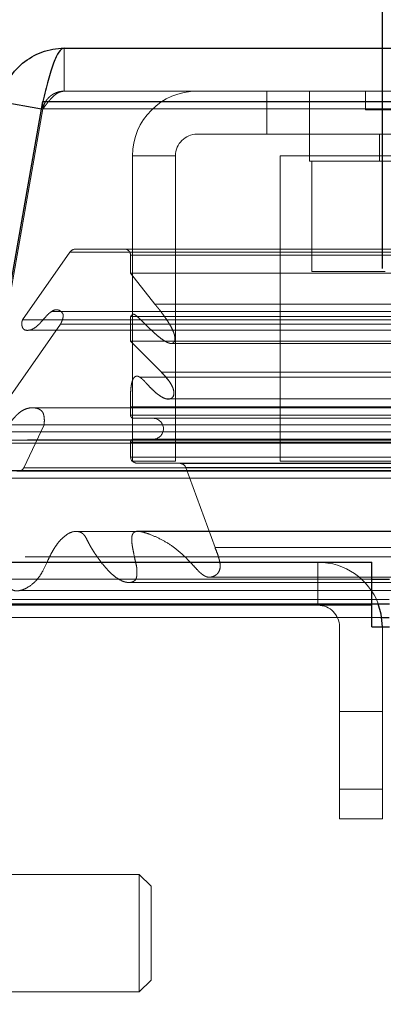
# Model space of a CAD drawing. Header units: inches. Extents: x 0.2 to 10.8, y 0.2 to 8.2.
# Tile 8 of 123: x 2.8987 to 2.9494, y 1.9445 to 2.0819. Entities that reach past the tile are written whole.
import ezdxf

# ---------------------------------------------------------------- set-up
doc = ezdxf.new("R2010")
doc.units = ezdxf.units.IN
doc.header["$MEASUREMENT"] = 0
doc.linetypes.add('HIDDEN', pattern=[0.07500000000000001, 0.05, -0.025])
doc.layers.add('DIMENSIONS', color=140, linetype='Continuous')
doc.styles.add('SLDTEXTSTYLE0', font='TXT', dxfattribs={"width": 0.7})
doc.dimstyles.new('SLDDIMSTYLE0', dxfattribs={"dimtxt": 0.0849609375, "dimasz": 0.13, "dimexe": 0, "dimexo": 0.0625, "dimgap": 0.021240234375, "dimtad": 0, "dimtih": 1, "dimtoh": 1, "dimlfac": 12, "dimrnd": 1e-09, "dimzin": 12, "dimdsep": 46, "dimtxsty": 'SLDTEXTSTYLE0', "dimsah": 1, "dimcen": 0.09, "dimadec": 0, "dimazin": 3, "dimtfac": 1, "dimtofl": 0, "dimtmove": 0, "dimatfit": 3, "dimfxl": 0, "dimfrac": 2, "dimtolj": 1, "dimtzin": 12, "dimarcsym": 0})
doc.dimstyles.new('SLDDIMSTYLE1', dxfattribs={"dimtxt": 0.0849609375, "dimasz": 0.13, "dimexe": 0, "dimexo": 0.0625, "dimgap": 0.021240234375, "dimtad": 0, "dimtih": 1, "dimtoh": 1, "dimlfac": 12, "dimrnd": 1e-09, "dimzin": 12, "dimdsep": 46, "dimtxsty": 'SLDTEXTSTYLE0', "dimsah": 1, "dimcen": 0.09, "dimadec": 0, "dimazin": 3, "dimtfac": 1, "dimtmove": 0, "dimatfit": 0, "dimfxl": 0, "dimfrac": 2, "dimtolj": 1, "dimtzin": 12, "dimarcsym": 0})

# ---------------------------------------------------------------- blocks, each defined once
blk = doc.blocks.new('_D_23')
at = {"layer": 'DIMENSIONS'}
for p, q in [((2.729267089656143, 2.006167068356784), (2.729267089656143, 2.256167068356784)), ((2.824831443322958, 2.006167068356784), (2.604267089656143, 2.006167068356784)), ((2.872309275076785, 1.846111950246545), (2.604267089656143, 1.846111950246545)), ((2.729267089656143, 1.618138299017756), (2.729267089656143, 1.846111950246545)), ((2.198699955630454, 1.618138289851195), (2.170169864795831, 1.618138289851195)), ((2.170169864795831, 1.618138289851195), (2.170169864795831, 1.483107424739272)), ((2.451169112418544, 1.618138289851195), (2.479699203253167, 1.618138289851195)), ((2.479699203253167, 1.618138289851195), (2.479699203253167, 1.483107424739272)), ((2.604361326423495, 1.618138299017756), (2.729267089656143, 1.618138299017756)), ((2.170169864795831, 1.483107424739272), (2.198699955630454, 1.483107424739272)), ((2.479699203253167, 1.483107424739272), (2.451169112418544, 1.483107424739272))]:
    blk.add_line(p, q, dxfattribs=at)
for points in [[(2.729267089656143, 2.006167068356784), (2.749267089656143, 2.136167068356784), (2.709267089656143, 2.136167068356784)], [(2.729267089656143, 1.846111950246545), (2.709267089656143, 1.716111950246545), (2.749267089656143, 1.716111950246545)]]:
    blk.add_solid(points, dxfattribs=at)
at = {"layer": 'DIMENSIONS', "char_height": 0.08333333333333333, "attachment_point": 1, "style": 'SLDTEXTSTYLE0'}
for s, insert in [('1.92', (2.198699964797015, 1.744580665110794)), ('48.8', (2.198699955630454, 1.590529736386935))]:
    blk.add_mtext(s, dxfattribs=dict(at, insert=insert))
blk = doc.blocks.new('_D_25')
at = {"layer": 'DIMENSIONS'}
for p, q in [((2.94933880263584, 2.047167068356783), (2.94933880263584, 2.530646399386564)), ((4.744172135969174, 2.047167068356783), (4.744172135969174, 2.530646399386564)), ((3.722308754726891, 2.485121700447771), (3.693778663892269, 2.485121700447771)), ((3.693778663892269, 2.485121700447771), (3.693778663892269, 2.350090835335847)), ((4.045456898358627, 2.485121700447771), (4.073986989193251, 2.485121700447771)), ((4.073986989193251, 2.485121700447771), (4.073986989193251, 2.350090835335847)), ((2.94933880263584, 2.405646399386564), (3.378896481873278, 2.405646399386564)), ((4.744172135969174, 2.405646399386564), (4.38886918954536, 2.405646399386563)), ((3.693778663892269, 2.350090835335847), (3.722308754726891, 2.350090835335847)), ((4.073986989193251, 2.350090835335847), (4.045456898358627, 2.350090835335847))]:
    blk.add_line(p, q, dxfattribs=at)
for points in [[(2.94933880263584, 2.405646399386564), (3.07933880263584, 2.385646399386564), (3.07933880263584, 2.425646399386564)], [(4.744172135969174, 2.405646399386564), (4.614172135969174, 2.425646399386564), (4.614172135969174, 2.385646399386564)]]:
    blk.add_solid(points, dxfattribs=at)
at = {"layer": 'DIMENSIONS', "char_height": 0.08333333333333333, "attachment_point": 1, "style": 'SLDTEXTSTYLE0'}
for s, insert in [('21.54', (3.72230874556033, 2.611564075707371)), ('547.1', (3.722308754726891, 2.457513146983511)), ('INSIDE OPENING', (3.397926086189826, 2.303462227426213))]:
    blk.add_mtext(s, dxfattribs=dict(at, insert=insert))

msp = doc.modelspace()

# ---------------------------------------------------------------- linework, layer by layer
at = {"color": 7, "linetype": 'Continuous', "lineweight": 25}
for p, q in [((2.904919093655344, 2.07792822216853), (4.78855116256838, 2.07792822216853)), ((2.892889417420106, 2.018970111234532), (2.901973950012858, 2.070491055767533)), ((2.896055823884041, 2.070491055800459), (2.901795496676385, 2.069478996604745)), ((2.901973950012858, 2.070491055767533), (4.791496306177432, 2.070491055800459)), ((2.892889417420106, 2.018970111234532), (4.800580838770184, 2.018970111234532)), ((2.87483144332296, 2.006167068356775), (2.94783880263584, 2.006167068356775)), ((2.94783880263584, 2.000167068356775), (2.94783880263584, 2.006167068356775)), ((2.94783880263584, 2.003785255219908), (2.950331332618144, 2.003785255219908)), ((2.947831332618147, 2.000167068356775), (2.874828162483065, 2.000167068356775)), ((2.947831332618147, 1.997167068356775), (2.947831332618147, 2.000167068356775)), ((2.947831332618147, 2.000167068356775), (2.94783880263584, 2.000167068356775)), ((2.94783880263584, 2.000349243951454), (2.950331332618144, 2.000349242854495)), ((2.949249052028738, 1.998434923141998), (2.950255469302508, 1.998434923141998)), ((2.947831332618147, 1.997167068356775), (2.950331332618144, 1.997167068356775))]:
    msp.add_line(p, q, dxfattribs=at)
at = {"color": 7, "linetype": 'HIDDEN', "lineweight": 18}
for p, q in [((2.904919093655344, 2.07192822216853), (2.904919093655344, 2.07792822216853)), ((2.904919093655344, 2.07192822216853), (4.78855116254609, 2.07192822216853)), ((2.933221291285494, 2.065928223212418), (2.933221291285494, 2.071928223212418)), ((2.939137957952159, 2.071928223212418), (2.939137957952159, 2.065928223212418)), ((2.946950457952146, 2.07192822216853), (2.946950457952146, 2.069324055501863)), ((2.901973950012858, 2.070491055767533), (2.901973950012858, 2.069449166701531)), ((4.791496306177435, 2.070491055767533), (2.901973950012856, 2.070491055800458)), ((2.901964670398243, 2.069449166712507), (2.892880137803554, 2.017928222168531)), ((2.892889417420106, 2.017928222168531), (2.901973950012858, 2.069449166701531)), ((2.901795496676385, 2.069478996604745), (2.901964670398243, 2.069449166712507)), ((2.901973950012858, 2.069449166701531), (4.791496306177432, 2.069449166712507)), ((4.791496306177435, 2.069449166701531), (2.901973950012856, 2.069449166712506)), ((2.946950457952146, 2.069324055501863), (2.972992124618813, 2.069324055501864)), ((2.923471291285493, 2.065928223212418), (2.933221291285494, 2.065928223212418)), ((2.933221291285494, 2.065928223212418), (2.9782212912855, 2.065928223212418)), ((2.939137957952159, 2.065928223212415), (2.939137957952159, 2.062178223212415)), ((2.948929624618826, 2.065928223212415), (2.948929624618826, 2.062178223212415)), ((2.914471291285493, 2.062928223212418), (2.920471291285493, 2.062928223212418)), ((2.914471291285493, 2.020261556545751), (2.914471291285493, 2.062928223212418)), ((2.920471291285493, 2.020261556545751), (2.920471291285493, 2.062928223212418)), ((2.935054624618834, 2.020261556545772), (2.935054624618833, 2.062928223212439)), ((2.9782212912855, 2.06292822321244), (2.935054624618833, 2.062928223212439)), ((2.939137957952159, 2.062178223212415), (2.980804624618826, 2.062178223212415)), ((2.939475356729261, 2.062178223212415), (2.939475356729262, 2.046761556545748)), ((2.906481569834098, 2.049873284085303), (4.786988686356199, 2.04987328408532)), ((2.905750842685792, 2.049440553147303), (2.89914605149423, 2.040007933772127)), ((2.905750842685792, 2.049440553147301), (4.787719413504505, 2.049440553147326)), ((2.914198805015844, 2.049039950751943), (4.779271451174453, 2.049039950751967)), ((2.914198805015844, 2.046507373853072), (2.914198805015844, 2.049039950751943)), ((2.914198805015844, 2.049039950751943), (4.779271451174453, 2.049039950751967)), ((2.917564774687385, 2.042199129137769), (2.914198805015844, 2.046507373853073)), ((2.914198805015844, 2.046507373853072), (4.779271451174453, 2.046507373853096)), ((2.939475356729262, 2.046761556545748), (2.949723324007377, 2.046761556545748)), ((2.917564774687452, 2.042199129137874), (4.775905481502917, 2.042199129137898)), ((2.89914605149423, 2.040007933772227), (4.794324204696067, 2.040007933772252)), ((2.903194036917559, 2.04117619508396), (2.903183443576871, 2.04117619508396)), ((4.790288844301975, 2.041176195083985), (2.903194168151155, 2.04117619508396)), ((2.914198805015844, 2.03702751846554), (2.914198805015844, 2.040472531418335)), ((2.914198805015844, 2.040472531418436), (4.779271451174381, 2.04047253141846)), ((2.915128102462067, 2.040479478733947), (2.915117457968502, 2.040479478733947)), ((4.778339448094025, 2.040479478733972), (2.915128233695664, 2.040479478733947)), ((2.904448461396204, 2.039423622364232), (2.89458236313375, 2.025333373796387)), ((2.899927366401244, 2.0385491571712), (4.793535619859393, 2.038549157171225)), ((2.904448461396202, 2.039423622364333), (4.789021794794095, 2.039423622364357)), ((2.914198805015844, 2.03702751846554), (4.779271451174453, 2.037027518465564)), ((2.918493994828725, 2.032702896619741), (2.914198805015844, 2.03702751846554)), ((2.919963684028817, 2.036709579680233), (4.773498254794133, 2.036709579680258)), ((4.778032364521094, 2.032027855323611), (2.915437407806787, 2.032027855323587)), ((2.918493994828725, 2.032702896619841), (4.774976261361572, 2.032702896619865)), ((2.918493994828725, 2.032702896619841), (4.774976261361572, 2.032702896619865)), ((2.919220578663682, 2.028967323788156), (2.919225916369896, 2.028967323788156)), ((2.919226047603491, 2.028967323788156), (4.774240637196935, 2.02896732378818)), ((2.900567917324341, 2.027733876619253), (2.900554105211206, 2.027733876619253)), ((4.792901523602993, 2.027733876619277), (2.900568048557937, 2.027733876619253)), ((2.914198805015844, 2.02785690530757), (4.779271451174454, 2.027856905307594)), ((2.914198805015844, 2.026683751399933), (2.914198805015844, 2.027856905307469)), ((2.914198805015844, 2.026683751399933), (4.779271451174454, 2.026683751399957)), ((2.914198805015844, 2.026683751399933), (4.779271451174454, 2.026683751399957)), ((2.914615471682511, 2.026267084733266), (4.778854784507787, 2.02626708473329)), ((2.894582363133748, 2.02533337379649), (4.798887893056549, 2.025333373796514)), ((2.902129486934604, 2.025364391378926), (2.899295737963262, 2.019346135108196)), ((2.902129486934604, 2.025364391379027), (4.791340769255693, 2.025364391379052)), ((2.895901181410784, 2.024384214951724), (4.797567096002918, 2.024384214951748)), ((2.88951370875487, 2.023195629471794), (4.803956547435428, 2.023195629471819)), ((2.88951370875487, 2.023195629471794), (4.803956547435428, 2.023195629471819)), ((2.893559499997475, 2.022770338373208), (4.799910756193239, 2.022770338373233)), ((4.799820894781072, 2.02327996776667), (2.8936493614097, 2.023279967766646)), ((2.914198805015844, 2.020860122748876), (2.914198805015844, 2.022933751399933)), ((2.914198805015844, 2.022933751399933), (4.779271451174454, 2.022933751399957)), ((2.914198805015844, 2.022933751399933), (4.779271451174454, 2.022933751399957)), ((2.914615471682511, 2.023350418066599), (4.778854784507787, 2.023350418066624)), ((2.914198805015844, 2.020860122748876), (4.779271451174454, 2.0208601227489)), ((2.914198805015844, 2.020860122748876), (4.779271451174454, 2.0208601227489)), ((2.899295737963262, 2.019346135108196), (4.794174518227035, 2.019346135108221)), ((2.899295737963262, 2.019346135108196), (4.794174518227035, 2.019346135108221)), ((2.920471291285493, 2.020261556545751), (2.914471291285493, 2.020261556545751)), ((2.915032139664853, 2.020017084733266), (4.778438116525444, 2.02001708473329)), ((2.921111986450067, 2.019946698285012), (2.915032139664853, 2.020017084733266)), ((2.915032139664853, 2.020017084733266), (4.778438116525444, 2.02001708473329)), ((2.921111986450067, 2.019946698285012), (4.772358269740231, 2.019946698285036)), ((2.921111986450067, 2.019946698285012), (4.772358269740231, 2.019946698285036)), ((2.921885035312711, 2.019399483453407), (4.771585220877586, 2.019399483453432)), ((2.925975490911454, 2.008207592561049), (2.921885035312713, 2.019399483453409)), ((2.921885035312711, 2.019399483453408), (4.771585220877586, 2.019399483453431)), ((4.7584712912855, 2.020261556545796), (2.935054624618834, 2.020261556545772)), ((2.892889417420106, 2.017928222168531), (4.800580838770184, 2.017928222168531)), ((2.898332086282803, 2.018894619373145), (4.795138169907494, 2.01889461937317)), ((2.898541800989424, 2.018867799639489), (4.794928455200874, 2.018867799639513)), ((2.925975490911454, 2.00820759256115), (4.767494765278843, 2.008207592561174)), ((2.940338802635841, 2.000167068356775), (2.940338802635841, 2.006167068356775)), ((2.880377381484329, 2.003785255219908), (2.94783880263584, 2.003785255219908)), ((2.913730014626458, 2.003356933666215), (4.779726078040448, 2.003356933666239)), ((2.925265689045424, 2.004080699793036), (4.768201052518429, 2.00408069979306)), ((2.873588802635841, 2.000970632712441), (2.950255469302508, 2.000970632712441)), ((2.880938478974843, 2.000349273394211), (2.94783880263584, 2.000349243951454)), ((2.873588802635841, 1.998434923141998), (2.949249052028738, 1.998434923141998)), ((2.943338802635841, 1.970333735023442), (2.943338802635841, 1.997167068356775)), ((2.949338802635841, 1.970333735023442), (2.949338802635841, 1.997167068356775)), ((2.943338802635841, 1.985333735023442), (2.949338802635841, 1.985333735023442)), ((2.949338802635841, 1.974500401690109), (2.943338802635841, 1.974500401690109)), ((2.943338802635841, 1.974500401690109), (2.949338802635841, 1.974500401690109)), ((2.949338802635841, 1.974500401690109), (2.943338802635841, 1.974500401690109)), ((2.943338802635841, 1.974500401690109), (2.949338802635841, 1.974500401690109)), ((2.949338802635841, 1.974500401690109), (2.943338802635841, 1.974500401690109)), ((2.943338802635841, 1.974500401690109), (2.949338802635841, 1.974500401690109)), ((2.949338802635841, 1.970333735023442), (2.943338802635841, 1.970333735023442)), ((2.915419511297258, 1.962581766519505), (2.887532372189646, 1.962581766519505)), ((2.915419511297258, 1.962581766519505), (2.915419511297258, 1.946177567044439)), ((2.917059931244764, 1.960941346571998), (2.915419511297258, 1.962581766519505)), ((2.917059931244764, 1.960941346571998), (2.917059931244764, 1.947817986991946)), ((2.915419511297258, 1.946177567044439), (2.917059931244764, 1.947817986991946)), ((2.887532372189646, 1.946177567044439), (2.915419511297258, 1.946177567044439))]:
    msp.add_line(p, q, dxfattribs=at)
at = {"color": 7, "linetype": 'HIDDEN', "lineweight": 18, "flags": 128}
for points in [[(4.786987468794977, 2.010476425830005), (3.862027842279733, 2.010476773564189), (2.906486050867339, 2.010476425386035)], [(4.778218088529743, 2.010494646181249), (3.862027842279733, 2.010494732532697), (2.915248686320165, 2.010494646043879)], [(4.799521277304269, 2.006936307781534), (3.806567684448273, 2.006936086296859), (2.89394253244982, 2.006936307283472)], [(4.79952845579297, 2.006936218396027), (3.924939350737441, 2.006933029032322), (2.893943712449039, 2.006936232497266)], [(2.925277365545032, 2.004080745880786), (3.831443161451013, 2.004081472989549), (4.768226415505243, 2.004080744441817)], [(2.898825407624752, 2.002240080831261), (3.831437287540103, 2.002239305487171), (4.794659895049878, 2.002240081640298)]]:
    msp.add_lwpolyline(points, dxfattribs=at)
at = {"color": 7, "linetype": 'Continuous', "lineweight": 25, "flags": 128}
msp.add_lwpolyline([(2.949338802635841, 1.997167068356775), (2.94916587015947, 1.99892288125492), (2.948751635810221, 2.000364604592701)], dxfattribs=at)
at = {"color": 7, "linetype": 'HIDDEN', "lineweight": 18}
for centre, radius, start, end in [((2.923471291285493, 2.062928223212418), 0.008999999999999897, 90, 180), ((2.923471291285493, 2.062928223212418), 0.003000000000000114, 90, 180), ((2.906481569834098, 2.049039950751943), 0.000833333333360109, 90, 151.2673752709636), ((2.913365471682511, 2.049039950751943), 0.0008333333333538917, 0, 90), ((2.914615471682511, 2.026683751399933), 0.0004166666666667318, 180, 270.0000000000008), ((2.917323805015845, 2.024808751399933), 0.001458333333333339, 270.0000000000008, 90), ((2.914615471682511, 2.022933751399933), 0.0004166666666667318, 90, 180), ((2.915041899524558, 2.020860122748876), 0.0008430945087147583, 180, 269.336715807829), ((2.898541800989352, 2.019701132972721), 0.0008333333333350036, 255.4243750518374, 334.7861857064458), ((2.921102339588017, 2.019113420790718), 0.0008333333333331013, 20.0765427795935, 89.33671580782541), ((2.940338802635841, 1.997167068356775), 0.009000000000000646, 20.81071648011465, 90), ((2.940338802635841, 1.997167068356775), 0.003000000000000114, 0, 90)]:
    msp.add_arc(centre, radius, start, end, dxfattribs=at)
at = {"color": 7, "linetype": 'Continuous', "lineweight": 25}
for points in [[(2.896055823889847, 2.070491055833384), (2.896237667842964, 2.071522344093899), (2.896601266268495, 2.072521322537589), (2.897648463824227, 2.074335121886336), (2.898331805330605, 2.075149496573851), (2.899936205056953, 2.076495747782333), (2.900856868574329, 2.077027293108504), (2.902824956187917, 2.077743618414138), (2.903871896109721, 2.07792822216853), (2.904919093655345, 2.07792822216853)], [(2.904919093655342, 2.07792822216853), (2.904673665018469, 2.077928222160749), (2.904428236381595, 2.077743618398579), (2.903937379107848, 2.077027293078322), (2.903691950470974, 2.076495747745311), (2.903201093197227, 2.075149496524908), (2.902955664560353, 2.074335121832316), (2.902464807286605, 2.072521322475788), (2.902219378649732, 2.071522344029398), (2.901973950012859, 2.070491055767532)]]:
    msp.add_open_spline(points, degree=3, knots=[0, 0, 0, 0, 0.25, 0.25, 0.5, 0.5, 0.75, 0.75, 1, 1, 1, 1], dxfattribs=at)
at = {"color": 7, "linetype": 'HIDDEN', "lineweight": 18}
for points, knots in [([(2.904919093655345, 2.07192822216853), (2.904819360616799, 2.07192534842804), (2.904619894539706, 2.07191960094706), (2.904323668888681, 2.071873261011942), (2.904033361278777, 2.071799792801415), (2.90375185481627, 2.071697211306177), (2.903481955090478, 2.071567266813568), (2.903226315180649, 2.071411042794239), (2.902927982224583, 2.071185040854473), (2.902608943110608, 2.070866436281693), (2.902308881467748, 2.070435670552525), (2.902081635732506, 2.069960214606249), (2.902003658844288, 2.069619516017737), (2.901964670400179, 2.069449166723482)], [0, 0, 0, 0, 0.07144899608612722, 0.1428979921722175, 0.2143469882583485, 0.2857959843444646, 0.3572449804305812, 0.4286939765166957, 0.5001429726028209, 0.6251072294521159, 0.7500714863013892, 0.8750357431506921, 0.9999999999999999, 0.9999999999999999, 0.9999999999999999, 0.9999999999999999]), ([(2.901973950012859, 2.06944916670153), (2.902044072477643, 2.069546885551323), (2.902184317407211, 2.069742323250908), (2.902394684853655, 2.070026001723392), (2.902605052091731, 2.07029914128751), (2.902815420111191, 2.0705585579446), (2.903025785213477, 2.070801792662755), (2.903236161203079, 2.071026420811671), (2.903499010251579, 2.071280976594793), (2.903814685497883, 2.071539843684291), (2.904182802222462, 2.071760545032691), (2.904550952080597, 2.071901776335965), (2.904796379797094, 2.071919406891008), (2.904919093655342, 2.07192822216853)], [0, 0, 0, 0, 0.0714489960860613, 0.1428979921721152, 0.2143469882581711, 0.2857959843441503, 0.357244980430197, 0.4286939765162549, 0.5001429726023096, 0.625107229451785, 0.7500714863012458, 0.8750357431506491, 0.9999999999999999, 0.9999999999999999, 0.9999999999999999, 0.9999999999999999]), ([(2.89914605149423, 2.040007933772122), (2.899125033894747, 2.039967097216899), (2.899082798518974, 2.039885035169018), (2.899043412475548, 2.03974080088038), (2.899021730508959, 2.039587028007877), (2.899019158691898, 2.039426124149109), (2.899035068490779, 2.039263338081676), (2.899069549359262, 2.039103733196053), (2.899122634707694, 2.038953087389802), (2.899194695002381, 2.038817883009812), (2.899306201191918, 2.0386801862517), (2.8995111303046, 2.038561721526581), (2.899765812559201, 2.038531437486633), (2.900046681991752, 2.038558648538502), (2.900527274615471, 2.038689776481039), (2.901245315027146, 2.039132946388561), (2.901921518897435, 2.039929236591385), (2.902491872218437, 2.040585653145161), (2.902935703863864, 2.041006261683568), (2.90338853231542, 2.04132717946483), (2.903880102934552, 2.041466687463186), (2.904326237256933, 2.041334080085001), (2.904609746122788, 2.041075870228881), (2.904792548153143, 2.04081353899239), (2.904809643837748, 2.040551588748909), (2.904774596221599, 2.04028473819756), (2.904698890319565, 2.040016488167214), (2.904580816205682, 2.039727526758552), (2.904498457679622, 2.039538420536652), (2.904448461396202, 2.039423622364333)], [0, 0, 0, 0, 0.01286879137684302, 0.0258601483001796, 0.03915414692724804, 0.05280973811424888, 0.06678895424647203, 0.08099193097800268, 0.09530063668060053, 0.1096358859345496, 0.1240351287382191, 0.1483514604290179, 0.1869717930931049, 0.2169893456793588, 0.2495702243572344, 0.3631535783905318, 0.4986136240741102, 0.5635885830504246, 0.6272607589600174, 0.6891535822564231, 0.7481889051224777, 0.8066944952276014, 0.8499554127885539, 0.873983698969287, 0.8919318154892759, 0.9150774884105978, 0.94300742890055, 0.9654022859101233, 0.9999999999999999, 0.9999999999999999, 0.9999999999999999, 0.9999999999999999]), ([(2.914198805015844, 2.040472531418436), (2.914209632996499, 2.040492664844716), (2.914238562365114, 2.040546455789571), (2.914305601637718, 2.040632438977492), (2.91440094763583, 2.04073105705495), (2.914535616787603, 2.040805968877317), (2.914705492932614, 2.040781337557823), (2.914885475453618, 2.040681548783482), (2.915163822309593, 2.04045882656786), (2.915548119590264, 2.040070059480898), (2.916038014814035, 2.039598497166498), (2.916531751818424, 2.039115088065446), (2.917021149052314, 2.038642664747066), (2.91751753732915, 2.038170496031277), (2.918045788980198, 2.037702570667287), (2.918629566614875, 2.037251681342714), (2.919148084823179, 2.036930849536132), (2.919574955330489, 2.036749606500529), (2.919895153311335, 2.036664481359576), (2.920158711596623, 2.036767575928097), (2.920315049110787, 2.036944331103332), (2.920368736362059, 2.037115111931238), (2.920389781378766, 2.037326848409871), (2.920380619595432, 2.037568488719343), (2.920339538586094, 2.03782842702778), (2.92024888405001, 2.038158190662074), (2.920083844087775, 2.038569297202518), (2.919826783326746, 2.039078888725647), (2.919488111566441, 2.039649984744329), (2.919117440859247, 2.040207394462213), (2.918752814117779, 2.040719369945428), (2.91843030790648, 2.041159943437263), (2.918126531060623, 2.041553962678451), (2.917842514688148, 2.041899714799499), (2.917654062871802, 2.042102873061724), (2.91756477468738, 2.042199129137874)], [0, 0, 0, 0, 0.004393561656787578, 0.01173838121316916, 0.02163481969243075, 0.03350566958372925, 0.04779306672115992, 0.06568677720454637, 0.08271741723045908, 0.1309393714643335, 0.1816873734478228, 0.232167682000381, 0.2822821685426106, 0.3319640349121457, 0.3859283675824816, 0.441929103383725, 0.4994657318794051, 0.5270850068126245, 0.5544187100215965, 0.5825390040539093, 0.5921652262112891, 0.6028740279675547, 0.6156206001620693, 0.6301815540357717, 0.6459191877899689, 0.663030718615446, 0.6933290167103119, 0.7305967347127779, 0.7749517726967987, 0.8266059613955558, 0.8674982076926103, 0.9053336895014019, 0.9400534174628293, 0.9715974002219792, 1, 1, 1, 1]), ([(2.914198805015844, 2.02785690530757), (2.914190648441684, 2.02815647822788), (2.914175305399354, 2.028719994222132), (2.914183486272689, 2.029512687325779), (2.91421709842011, 2.030199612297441), (2.914279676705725, 2.030783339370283), (2.914366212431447, 2.031273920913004), (2.914500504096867, 2.031684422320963), (2.91470832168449, 2.032004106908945), (2.91497803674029, 2.032186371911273), (2.915259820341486, 2.032134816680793), (2.915497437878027, 2.032007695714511), (2.915729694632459, 2.03183332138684), (2.916036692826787, 2.03154682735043), (2.916464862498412, 2.031083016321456), (2.916985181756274, 2.030515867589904), (2.917576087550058, 2.029950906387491), (2.918134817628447, 2.029495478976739), (2.918663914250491, 2.029170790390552), (2.919162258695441, 2.028946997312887), (2.919585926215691, 2.028931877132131), (2.919895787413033, 2.029045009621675), (2.920092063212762, 2.029223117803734), (2.920214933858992, 2.029484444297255), (2.920263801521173, 2.029786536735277), (2.920217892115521, 2.030134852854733), (2.920104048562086, 2.030533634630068), (2.919890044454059, 2.030992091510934), (2.919551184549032, 2.031494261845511), (2.919079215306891, 2.032094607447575), (2.918701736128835, 2.032486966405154), (2.918493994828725, 2.032702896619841)], [0, 0, 0, 0, 0.05160017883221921, 0.09706326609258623, 0.136404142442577, 0.1700382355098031, 0.1985190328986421, 0.2234229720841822, 0.2470195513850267, 0.2713163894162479, 0.2966105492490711, 0.310288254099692, 0.3318030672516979, 0.3615707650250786, 0.3999268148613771, 0.4632548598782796, 0.5211071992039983, 0.5733358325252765, 0.6200679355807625, 0.6617528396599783, 0.6994333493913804, 0.721375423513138, 0.7400102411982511, 0.7567370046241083, 0.7731511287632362, 0.7917149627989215, 0.8167908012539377, 0.8462062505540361, 0.8858170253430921, 0.9371607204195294, 1, 1, 1, 1]), ([(2.918493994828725, 2.032702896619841), (2.918939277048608, 2.032232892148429), (2.919565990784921, 2.031571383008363), (2.920138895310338, 2.030529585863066), (2.920243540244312, 2.029943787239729), (2.920240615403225, 2.029605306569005), (2.920195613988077, 2.029388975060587), (2.920088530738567, 2.029202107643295), (2.919877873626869, 2.029024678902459), (2.919573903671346, 2.028916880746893), (2.919333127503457, 2.028976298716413), (2.919220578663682, 2.029004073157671)], [0, 0, 0, 0, 0.4029839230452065, 0.5671808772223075, 0.6658659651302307, 0.7060710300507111, 0.7400438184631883, 0.7801082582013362, 0.8262010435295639, 0.918759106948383, 0.9999999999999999, 0.9999999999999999, 0.9999999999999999, 0.9999999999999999]), ([(2.894582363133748, 2.02533337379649), (2.894573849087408, 2.025298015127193), (2.894556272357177, 2.025225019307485), (2.894555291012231, 2.025103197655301), (2.894571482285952, 2.024973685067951), (2.894606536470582, 2.024838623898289), (2.894659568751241, 2.024702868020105), (2.894730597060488, 2.024572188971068), (2.894820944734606, 2.024453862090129), (2.894930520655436, 2.024354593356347), (2.895143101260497, 2.024229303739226), (2.895438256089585, 2.024190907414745), (2.895743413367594, 2.024297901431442), (2.89594512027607, 2.024402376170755), (2.896151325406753, 2.024524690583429), (2.896384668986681, 2.024700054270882), (2.896689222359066, 2.024959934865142), (2.89699360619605, 2.025254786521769), (2.897404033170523, 2.025692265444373), (2.897838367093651, 2.026196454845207), (2.898236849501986, 2.026630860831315), (2.898586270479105, 2.02697498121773), (2.898997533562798, 2.027287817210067), (2.899559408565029, 2.027582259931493), (2.900186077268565, 2.027744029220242), (2.900813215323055, 2.027739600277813), (2.901344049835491, 2.027611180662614), (2.901729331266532, 2.027376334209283), (2.901959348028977, 2.027107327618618), (2.90206001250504, 2.02684286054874), (2.902124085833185, 2.026586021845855), (2.902162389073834, 2.026300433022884), (2.90217647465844, 2.025995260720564), (2.902168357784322, 2.025679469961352), (2.902142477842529, 2.025469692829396), (2.902129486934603, 2.025364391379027)], [0, 0, 0, 0, 0.007960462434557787, 0.01643388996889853, 0.02568625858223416, 0.03586289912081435, 0.04696758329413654, 0.05886440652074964, 0.07132524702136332, 0.08434822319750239, 0.09811641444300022, 0.1396729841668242, 0.1713393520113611, 0.1929191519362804, 0.2037700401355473, 0.2380312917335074, 0.2737048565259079, 0.3108655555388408, 0.3494745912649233, 0.4292007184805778, 0.4795781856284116, 0.5010973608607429, 0.5594705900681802, 0.6198861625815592, 0.6826849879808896, 0.7498827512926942, 0.8063629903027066, 0.8476239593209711, 0.8746901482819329, 0.8927151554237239, 0.9120125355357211, 0.9326833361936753, 0.9545444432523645, 0.9771827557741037, 1, 1, 1, 1]), ([(2.880377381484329, 2.003785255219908), (2.88024657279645, 2.003470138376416), (2.880008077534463, 2.002895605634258), (2.879724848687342, 2.002091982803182), (2.879531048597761, 2.001439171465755), (2.87943873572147, 2.000964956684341), (2.879443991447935, 2.000638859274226), (2.87951101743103, 2.000427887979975), (2.879643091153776, 2.000288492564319), (2.879853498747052, 2.000220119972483), (2.880123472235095, 2.000222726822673), (2.880425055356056, 2.000304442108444), (2.880651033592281, 2.000380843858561), (2.880794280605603, 2.000431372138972), (2.880855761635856, 2.000453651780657), (2.880888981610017, 2.000465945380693), (2.880905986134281, 2.000472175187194), (2.88091436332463, 2.000475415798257), (2.880918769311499, 2.000476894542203), (2.880920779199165, 2.000477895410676), (2.880923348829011, 2.000478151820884), (2.880928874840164, 2.000477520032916), (2.880923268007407, 2.000479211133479), (2.880927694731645, 2.000480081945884), (2.880931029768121, 2.000481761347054), (2.880940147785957, 2.000484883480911), (2.880956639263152, 2.000491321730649), (2.880990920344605, 2.000504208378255), (2.881059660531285, 2.000530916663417), (2.88120825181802, 2.000590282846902), (2.881497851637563, 2.000714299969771), (2.882089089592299, 2.000995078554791), (2.882900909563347, 2.001440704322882), (2.883857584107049, 2.002039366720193), (2.884735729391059, 2.002705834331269), (2.885592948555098, 2.003511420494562), (2.886298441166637, 2.00422816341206), (2.886957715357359, 2.004817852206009), (2.887545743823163, 2.005262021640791), (2.888398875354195, 2.005789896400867), (2.889940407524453, 2.006369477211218), (2.891873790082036, 2.006602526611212), (2.893797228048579, 2.006936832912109), (2.895150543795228, 2.007071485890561), (2.896046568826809, 2.007006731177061), (2.896580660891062, 2.006871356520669), (2.896900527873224, 2.006695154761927), (2.897158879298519, 2.006453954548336), (2.897330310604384, 2.006111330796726), (2.897418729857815, 2.00564832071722), (2.89742386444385, 2.005148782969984), (2.897389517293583, 2.004650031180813), (2.897353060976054, 2.004163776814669), (2.897298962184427, 2.003748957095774), (2.897275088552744, 2.003397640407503), (2.897303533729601, 2.003113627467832), (2.897368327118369, 2.002835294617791), (2.897473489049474, 2.002581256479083), (2.897591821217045, 2.00239536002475), (2.897811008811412, 2.002256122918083), (2.898137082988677, 2.002159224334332), (2.898628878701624, 2.00217994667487), (2.899142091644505, 2.002317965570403), (2.899835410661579, 2.002624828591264), (2.900627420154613, 2.00317312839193), (2.901433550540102, 2.004033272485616), (2.902081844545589, 2.00514115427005), (2.90258312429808, 2.006270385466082), (2.903089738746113, 2.007317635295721), (2.903524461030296, 2.008074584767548), (2.904053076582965, 2.008850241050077), (2.904753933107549, 2.009644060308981), (2.905707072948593, 2.010346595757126), (2.906618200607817, 2.010558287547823), (2.907252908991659, 2.010351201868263), (2.907591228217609, 2.010138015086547), (2.90786498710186, 2.009805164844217), (2.908137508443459, 2.009291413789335), (2.908441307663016, 2.008675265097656), (2.908780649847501, 2.008088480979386), (2.90924068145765, 2.007357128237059), (2.909829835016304, 2.006489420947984), (2.910576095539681, 2.0055502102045), (2.911348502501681, 2.00472454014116), (2.912139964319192, 2.004037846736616), (2.912812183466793, 2.003626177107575), (2.913331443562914, 2.003432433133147), (2.913682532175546, 2.003354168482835), (2.914042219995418, 2.003328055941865), (2.914405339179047, 2.003386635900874), (2.914699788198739, 2.00352812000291), (2.914895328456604, 2.003720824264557), (2.914985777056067, 2.003904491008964), (2.91504883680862, 2.0041362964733), (2.915085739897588, 2.004408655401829), (2.915097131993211, 2.004776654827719), (2.915080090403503, 2.005193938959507), (2.915040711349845, 2.005624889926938), (2.914946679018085, 2.005960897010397), (2.914853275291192, 2.006367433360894), (2.91472662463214, 2.006988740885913), (2.914559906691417, 2.007780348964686), (2.91441267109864, 2.008580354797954), (2.914349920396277, 2.009218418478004), (2.914356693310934, 2.009741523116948), (2.914500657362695, 2.010188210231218), (2.91476343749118, 2.010414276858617), (2.915018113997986, 2.0104876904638), (2.915244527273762, 2.010501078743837), (2.915553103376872, 2.010467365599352), (2.916085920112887, 2.010346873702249), (2.917087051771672, 2.009999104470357), (2.91846260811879, 2.009396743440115), (2.920022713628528, 2.00845921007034), (2.921510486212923, 2.00723388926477), (2.922635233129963, 2.006059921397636), (2.923431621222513, 2.005186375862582), (2.923874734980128, 2.004740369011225), (2.924247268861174, 2.004424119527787), (2.924608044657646, 2.004197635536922), (2.92500838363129, 2.004063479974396), (2.925423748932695, 2.00408142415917), (2.925812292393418, 2.0042127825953), (2.926143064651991, 2.004402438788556), (2.9263878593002, 2.00463387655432), (2.926563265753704, 2.004931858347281), (2.926670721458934, 2.005255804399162), (2.926721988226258, 2.005634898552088), (2.926666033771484, 2.006113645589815), (2.926527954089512, 2.006715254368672), (2.926295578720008, 2.00743496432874), (2.92608797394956, 2.007936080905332), (2.925975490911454, 2.00820759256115)], [0, 0, 0, 0, 0.0116532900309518, 0.02124671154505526, 0.02861401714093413, 0.03428376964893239, 0.03666763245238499, 0.03892467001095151, 0.04123664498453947, 0.04398906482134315, 0.04869160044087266, 0.05336870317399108, 0.05762618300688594, 0.0591644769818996, 0.06004022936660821, 0.06049042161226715, 0.06071680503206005, 0.06083009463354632, 0.06088673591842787, 0.06091505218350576, 0.06093505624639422, 0.06097527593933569, 0.06101933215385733, 0.06104763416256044, 0.0611042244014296, 0.06121735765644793, 0.0614434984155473, 0.06189578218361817, 0.06280440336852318, 0.06467023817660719, 0.06885553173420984, 0.0764653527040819, 0.09276299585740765, 0.1080560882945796, 0.1236898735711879, 0.1375968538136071, 0.1541482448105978, 0.1630297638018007, 0.1730018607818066, 0.1840218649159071, 0.2048918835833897, 0.2441245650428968, 0.2718145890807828, 0.2921907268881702, 0.305368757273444, 0.3118250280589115, 0.3169408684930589, 0.3208133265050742, 0.3252527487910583, 0.3302433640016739, 0.3358749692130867, 0.3410717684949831, 0.3462515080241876, 0.3514862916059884, 0.3544531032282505, 0.3574540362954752, 0.3605364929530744, 0.3636756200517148, 0.3667721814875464, 0.3686543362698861, 0.3737792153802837, 0.3820490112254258, 0.3908063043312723, 0.3972562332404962, 0.4147263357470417, 0.4303445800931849, 0.4421578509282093, 0.4609961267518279, 0.4723165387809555, 0.4826406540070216, 0.4920528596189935, 0.5066573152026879, 0.52267170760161, 0.5400901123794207, 0.5470991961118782, 0.5517576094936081, 0.5564244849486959, 0.5637515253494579, 0.5720808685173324, 0.5800963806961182, 0.587897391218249, 0.603425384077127, 0.6183794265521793, 0.6328315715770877, 0.6468332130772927, 0.6602742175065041, 0.6657064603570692, 0.6711349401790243, 0.6765559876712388, 0.6820430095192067, 0.6877433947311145, 0.6898733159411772, 0.6921985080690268, 0.6948423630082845, 0.6978115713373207, 0.701026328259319, 0.7065498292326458, 0.7111484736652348, 0.7149020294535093, 0.7178007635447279, 0.7246803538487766, 0.7355533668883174, 0.7442119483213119, 0.7510057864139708, 0.7560475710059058, 0.7607824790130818, 0.7658395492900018, 0.769260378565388, 0.7726627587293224, 0.7760931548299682, 0.7828299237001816, 0.7970503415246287, 0.8225293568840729, 0.8479114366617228, 0.8735992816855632, 0.8997364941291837, 0.9107045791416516, 0.9188468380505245, 0.9242055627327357, 0.9304673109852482, 0.936600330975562, 0.9427713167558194, 0.9491803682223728, 0.9540655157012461, 0.9584655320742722, 0.9625400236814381, 0.9663399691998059, 0.9697570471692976, 0.974704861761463, 0.981513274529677, 0.9899836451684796, 0.9999999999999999, 0.9999999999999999, 0.9999999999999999, 0.9999999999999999])]:
    msp.add_open_spline(points, degree=3, knots=knots, dxfattribs=at)

# ---------------------------------------------------------------- dimensions: what is measured, and where the dimension line sits
at = {"layer": 'DIMENSIONS'}
dim = msp.add_linear_dim(base=(4.744172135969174, 2.405646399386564), p1=(2.94933880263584, 1.997167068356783), p2=(4.744172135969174, 1.997167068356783), text='<>\\PINSIDE OPENING', dimstyle='SLDDIMSTYLE0', dxfattribs=at)
dim.commit()
dim.dimension.update_dxf_attribs({"geometry": '_D_25', "text_midpoint": (3.883882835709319, 2.405646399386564), "dimtype": 160})
dim = msp.add_linear_dim(base=(2.729267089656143, 2.006167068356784), p1=(2.922309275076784, 1.846111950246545), p2=(2.874831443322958, 2.006167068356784), angle=90.0000000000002, dimstyle='SLDDIMSTYLE1', dxfattribs=at)
dim.commit()
dim.dimension.update_dxf_attribs({"geometry": '_D_23', "text_midpoint": (2.729267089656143, 1.618138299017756), "dimtype": 160})

doc.saveas('drawing.dxf')
